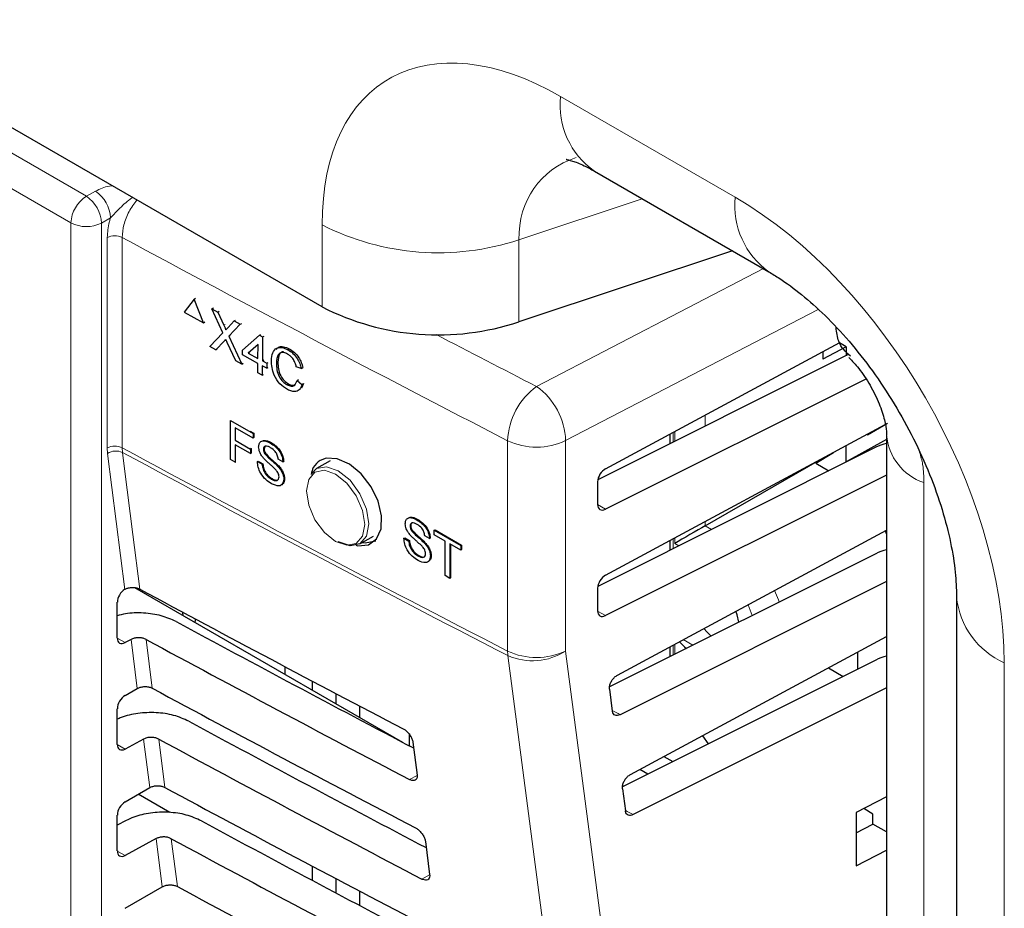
# Paper-space layout 'Blatt2' of a CAD drawing. Header units: millimetres. Extents: x 5 to 418, y 2 to 292.
# Tile 49 of 104: x 127 to 134, y 179 to 186. Entities that reach past the tile are written whole.
import ezdxf

# ---------------------------------------------------------------- set-up
doc = ezdxf.new("R2010")
doc.units = ezdxf.units.MM

psp = doc.layouts.new('Blatt2')

# ---------------------------------------------------------------- linework, layer by layer
at = {"color": 7, "linetype": 'Continuous', "lineweight": 25}
for p, q in [((128.9788, 183.6143), (117.7342, 190.1056)), ((131.0678, 184.6566), (132.4063, 183.8839)), ((132.1261, 184.0457), (130.4877, 183.4996)), ((127.9963, 183.6747), (127.9204, 183.5732)), ((127.9963, 183.6747), (128.0074, 183.6816)), ((128.069, 183.4921), (127.9963, 183.6747)), ((127.9204, 183.5732), (128.069, 183.4921)), ((128.1335, 183.5998), (128.1443, 183.6065)), ((128.2178, 183.4155), (128.1335, 183.5998)), ((128.1335, 183.5998), (128.1793, 183.5748)), ((128.1793, 183.5748), (128.19, 183.5815)), ((128.1793, 183.5748), (128.2255, 183.4737)), ((128.069, 183.4921), (128.0799, 183.4989)), ((128.2571, 183.4564), (128.3048, 183.5063)), ((128.3048, 183.5063), (128.3154, 183.5129)), ((128.3048, 183.5063), (128.3512, 183.4809)), ((128.1164, 183.3097), (128.2178, 183.4155)), ((128.3512, 183.4809), (128.2639, 183.3898)), ((128.3512, 183.4809), (128.3618, 183.4875)), ((128.2277, 183.352), (128.1628, 183.2844)), ((128.3159, 183.2008), (128.2515, 183.3418)), ((128.2639, 183.3898), (128.2745, 183.3964)), ((128.2639, 183.3898), (128.3618, 183.1758)), ((128.3683, 183.2835), (128.4982, 183.3969)), ((128.4982, 183.3969), (128.5088, 183.4035)), ((128.4982, 183.3969), (128.5224, 183.3836)), ((128.5224, 183.3836), (128.5204, 183.2005)), ((128.5224, 183.3836), (128.533, 183.3903)), ((131.1537, 182.3723), (132.9502, 183.3405)), ((132.9994, 183.3091), (132.9475, 183.3391)), ((128.1628, 183.2844), (128.1164, 183.3097)), ((128.1628, 183.2844), (128.1735, 183.2911)), ((128.3679, 183.2454), (128.3683, 183.2835)), ((128.487, 183.3266), (128.411, 183.2602)), ((128.411, 183.2602), (128.4215, 183.2668)), ((128.4858, 183.2194), (128.487, 183.3266)), ((128.7158, 183.2857), (128.7268, 183.2926)), ((132.9994, 183.3091), (132.8195, 183.2124)), ((132.8195, 183.2701), (132.8195, 183.2124)), ((132.9994, 183.3091), (132.9994, 183.2399)), ((128.3618, 183.1758), (128.3159, 183.2008)), ((128.4854, 183.1812), (128.3679, 183.2454)), ((128.411, 183.2602), (128.4858, 183.2194)), ((128.5204, 183.2005), (128.531, 183.2072)), ((128.5204, 183.2005), (128.5549, 183.1817)), ((128.5549, 183.1817), (128.5656, 183.1883)), ((128.628, 183.1826), (128.6387, 183.1893)), ((133.021, 183.2507), (131.0939, 182.286)), ((128.3618, 183.1758), (128.3723, 183.1824)), ((128.4846, 183.1088), (128.4854, 183.1812)), ((128.5199, 183.1624), (128.5191, 183.0899)), ((128.5545, 183.1435), (128.5199, 183.1624)), ((128.5549, 183.1817), (128.5545, 183.1435)), ((128.5545, 183.1435), (128.5652, 183.1502)), ((128.8187, 183.1425), (128.7806, 183.1543)), ((128.8187, 183.1425), (128.83, 183.1496)), ((128.5191, 183.0899), (128.4846, 183.1088)), ((128.5191, 183.0899), (128.5297, 183.0965)), ((128.7864, 183.0497), (128.7976, 183.0567)), ((128.7864, 183.0497), (128.8243, 183.0191)), ((133.15, 183.0609), (131.1537, 182.0615)), ((128.71, 183.0164), (128.7209, 183.0233)), ((128.8356, 183.0262), (128.8193, 182.9919)), ((128.8243, 183.0191), (128.8356, 183.0262)), ((128.2758, 182.4429), (128.2758, 182.7423)), ((128.2758, 182.7423), (128.4487, 182.6425)), ((128.2758, 182.7423), (128.2759, 182.7423)), ((128.4487, 182.6079), (128.3124, 182.6866)), ((128.3124, 182.6866), (128.3124, 182.5906)), ((128.4274, 182.6616), (128.4546, 182.6459)), ((131.1537, 181.5558), (133.2989, 182.712)), ((133.1641, 182.6334), (133.3168, 182.7216)), ((128.3124, 182.5906), (128.3139, 182.5915)), ((128.3124, 182.5906), (128.4288, 182.5235)), ((128.4487, 182.6425), (128.4546, 182.6459)), ((128.4487, 182.6425), (128.4487, 182.6079)), ((128.4487, 182.6079), (128.4546, 182.6113)), ((128.4546, 182.6459), (128.4546, 182.6113)), ((131.6477, 182.6386), (131.6477, 182.5632)), ((133.3095, 182.5969), (132.9994, 182.4266)), ((133.1588, 182.6365), (133.1641, 182.6334)), ((133.1641, 182.6334), (133.1641, 182.6393)), ((133.3095, 182.6281), (133.3095, 155.0281)), ((128.4288, 182.4889), (128.3124, 182.5561)), ((128.3124, 182.5561), (128.3124, 182.4217)), ((128.4274, 182.5311), (128.4346, 182.5269)), ((128.4288, 182.5235), (128.4346, 182.5269)), ((128.4288, 182.5235), (128.4288, 182.4889)), ((128.4346, 182.5269), (128.4346, 182.4923)), ((128.5285, 182.521), (128.5344, 182.5244)), ((128.5819, 182.5694), (128.5878, 182.5728)), ((133.2262, 182.537), (131.0939, 181.4694)), ((132.9994, 182.4234), (132.9994, 182.5505)), ((128.3124, 182.4217), (128.2758, 182.4429)), ((128.4288, 182.4889), (128.4346, 182.4923)), ((128.5378, 182.4892), (128.5437, 182.4926)), ((128.6781, 182.4256), (128.6415, 182.4467)), ((129.04, 182.4333), (128.936, 182.3733)), ((131.9181, 181.9341), (132.7976, 182.4418)), ((132.7678, 182.4151), (132.9019, 182.498)), ((128.3124, 182.4217), (128.3139, 182.4226)), ((128.4819, 182.4275), (128.4878, 182.4309)), ((128.4819, 182.4275), (128.5185, 182.4064)), ((128.4878, 182.4309), (128.5244, 182.4098)), ((128.5185, 182.4064), (128.5244, 182.4098)), ((128.6397, 182.3902), (128.6456, 182.3936)), ((128.6781, 182.4256), (128.6839, 182.429)), ((128.8937, 182.3312), (128.936, 182.3733)), ((132.7678, 182.4151), (132.8676, 182.3574)), ((128.5889, 182.2928), (128.5948, 182.2962)), ((128.6847, 182.2918), (128.6906, 182.2952)), ((133.3095, 182.3242), (131.1537, 181.245)), ((131.0928, 182.2726), (131.0928, 182.0979)), ((129.7066, 181.9801), (129.7124, 181.9835)), ((129.6531, 181.9317), (129.659, 181.9351)), ((129.2693, 181.7959), (129.3733, 181.8559)), ((129.6066, 181.8382), (129.6125, 181.8416)), ((129.6066, 181.8382), (129.6431, 181.8171)), ((129.6125, 181.8416), (129.649, 181.8205)), ((129.6624, 181.8999), (129.6683, 181.9033)), ((129.8027, 181.8363), (129.7661, 181.8574)), ((129.8027, 181.8363), (129.8086, 181.8397)), ((129.8393, 181.8996), (129.8451, 181.903)), ((129.8393, 181.8996), (130.042, 181.7826)), ((129.8393, 181.8651), (129.8393, 181.8996)), ((129.9224, 181.8171), (129.8393, 181.8651)), ((129.8451, 181.903), (130.0479, 181.786)), ((131.2441, 180.788), (133.3095, 181.9011)), ((133.2987, 181.8953), (133.3095, 181.8705)), ((129.6431, 181.8171), (129.649, 181.8205)), ((129.7644, 181.8008), (129.7703, 181.8042)), ((129.9224, 181.5522), (129.9224, 181.8171)), ((130.042, 181.748), (129.9589, 181.796)), ((129.9589, 181.796), (129.9589, 181.5311)), ((129.9648, 181.7926), (129.9648, 181.5345)), ((130.042, 181.7826), (130.0479, 181.786)), ((130.042, 181.7826), (130.042, 181.748)), ((130.0479, 181.786), (130.0479, 181.7514)), ((131.6477, 181.822), (131.6477, 181.7467)), ((129.7136, 181.7035), (129.7195, 181.7069)), ((129.8093, 181.7025), (129.8152, 181.7059)), ((130.042, 181.748), (130.0479, 181.7514)), ((133.2262, 181.7204), (131.184, 180.698)), ((129.9589, 181.5311), (129.9224, 181.5522)), ((129.9589, 181.5311), (129.9648, 181.5345)), ((127.5395, 181.4601), (129.5966, 180.2726)), ((131.0928, 181.4561), (131.0928, 181.2813)), ((133.3095, 181.5077), (131.266, 180.4846)), ((127.4644, 181.4467), (127.4666, 181.448)), ((133.8465, 181.3927), (133.8465, 140.6145)), ((127.4076, 181.0726), (127.4076, 181.3471)), ((132.1515, 181.277), (132.1562, 181.2714)), ((131.3439, 180.0252), (133.3095, 181.0846)), ((127.513, 181.0624), (127.4665, 181.0374)), ((131.6457, 181.0044), (131.6477, 180.9791)), ((131.6477, 181.0055), (131.6477, 180.9301)), ((133.0861, 180.9642), (133.0861, 180.8337)), ((128.6958, 180.7926), (128.6958, 180.8519)), ((133.2262, 180.9039), (131.2837, 179.9314)), ((132.8629, 180.8439), (132.976, 180.7786)), ((128.902, 180.7428), (128.902, 180.6736)), ((127.4665, 180.6315), (127.5606, 180.6858)), ((129.087, 180.5668), (129.087, 180.6452)), ((131.1834, 180.6794), (131.2053, 180.5121)), ((133.3095, 180.6912), (131.3663, 179.7183)), ((129.2669, 180.4629), (129.2669, 180.5507)), ((127.4076, 180.2561), (127.4076, 180.5306)), ((129.6476, 180.3333), (129.6468, 180.3113)), ((131.8967, 180.3231), (131.9415, 180.2607)), ((127.6096, 180.2978), (127.4665, 180.2209)), ((129.6468, 180.3113), (129.6468, 180.2462)), ((129.6751, 180.2744), (129.7073, 180.0201)), ((131.6017, 180.1641), (131.6699, 180.1247)), ((131.4773, 180.0283), (131.4156, 180.0639)), ((127.4665, 179.8149), (127.6567, 179.9247)), ((127.81, 179.7338), (127.568, 179.8735)), ((131.2833, 179.9166), (131.3056, 179.7458)), ((133.3095, 179.8537), (133.0769, 179.733)), ((127.4076, 179.4395), (127.4076, 179.7141)), ((133.0769, 179.733), (133.0769, 179.324)), ((133.2052, 179.722), (133.1357, 179.7636)), ((133.2052, 179.6453), (133.2052, 179.722)), ((127.4746, 179.6715), (127.4076, 179.6355)), ((133.0769, 179.5784), (133.2052, 179.6453)), ((133.3095, 179.585), (133.2052, 179.6453)), ((127.7062, 179.5332), (127.4665, 179.4043)), ((129.7716, 179.5116), (129.8037, 179.2574)), ((133.0769, 179.324), (133.3095, 179.4452)), ((128.902, 179.3225), (128.902, 179.2137)), ((129.087, 179.1152), (129.087, 179.2247)), ((127.4665, 178.9984), (127.7528, 179.1637)), ((129.2669, 179.0196), (129.2669, 179.1299))]:
    psp.add_line(p, q, dxfattribs=at)
at = {"color": 7, "linetype": 'Continuous', "lineweight": 18}
for p, q in [((119.7411, 188.7521), (127.1698, 184.4636)), ((127.052, 184.2595), (119.6233, 188.548)), ((130.8089, 185.2289), (132.1474, 184.4562)), ((127.1698, 184.4636), (127.2394, 184.5024)), ((131.4345, 184.445), (130.4877, 184.1294)), ((127.052, 172.8731), (127.052, 184.2595)), ((127.3552, 184.2971), (127.2856, 184.2583)), ((127.2856, 184.2583), (127.2856, 172.8719)), ((128.9788, 183.6143), (128.9788, 184.2441)), ((127.3302, 182.5321), (127.3302, 184.1471)), ((127.445, 184.1476), (127.445, 182.5326)), ((130.4877, 184.1294), (130.4877, 183.4996)), ((130.624, 183.0035), (132.3644, 183.9081)), ((132.7841, 183.5951), (130.847, 182.5883)), ((128.2255, 183.4737), (128.2361, 183.4804)), ((128.2277, 183.352), (128.2383, 183.3587)), ((131.9181, 182.7843), (131.9181, 182.6986)), ((130.4021, 180.9727), (130.4021, 182.5877)), ((130.847, 182.5883), (130.847, 180.9733)), ((131.6721, 182.6517), (131.6721, 182.5754)), ((131.6845, 182.5817), (131.6845, 182.6584)), ((127.3328, 182.4885), (127.3302, 182.5321)), ((127.445, 182.5326), (127.4471, 182.4977)), ((127.4644, 181.4467), (127.3328, 182.4885)), ((133.5945, 182.2658), (133.5945, 154.6659)), ((131.0928, 182.0967), (131.1537, 182.0615)), ((131.9181, 181.9678), (131.9181, 181.9341)), ((131.9181, 181.9341), (131.9663, 181.9062)), ((131.6721, 181.8352), (131.6721, 181.7589)), ((131.6845, 181.7992), (131.6845, 181.8419)), ((131.7161, 181.7809), (131.6845, 181.7992)), ((132.2781, 181.2457), (132.2465, 181.3282)), ((131.0928, 181.2801), (131.1537, 181.245)), ((127.4076, 181.0714), (127.4665, 181.0374)), ((127.5606, 180.6858), (127.513, 181.0624)), ((127.6285, 181.0621), (127.6758, 180.6877)), ((131.6721, 181.0186), (131.6721, 180.9424)), ((131.6845, 180.9486), (131.6845, 181.0253)), ((131.7498, 181.0605), (131.8233, 181.0181)), ((134.2126, 180.8824), (134.2126, 140.1042)), ((129.6468, 180.3113), (129.6582, 180.3181)), ((127.4076, 180.2549), (127.4665, 180.2209)), ((127.6567, 179.9247), (127.6096, 180.2978)), ((127.7251, 180.2975), (127.772, 179.9266)), ((129.7073, 180.0189), (129.6495, 179.9867)), ((127.7528, 179.1637), (127.7062, 179.5332)), ((127.8217, 179.5329), (127.8681, 179.1656)), ((127.4076, 179.4383), (127.4665, 179.4043)), ((129.8038, 179.2561), (129.7445, 179.223))]:
    psp.add_line(p, q, dxfattribs=at)
at = {"color": 7, "linetype": 'Continuous', "lineweight": 18, "flags": 128}
for points in [[(127.4471, 182.4977), (127.4631, 182.3717), (127.5267, 181.8676), (127.5797, 181.4487)], [(129.0819, 181.8147), (129.1673, 181.785), (129.2398, 181.7991), (129.2882, 181.8548), (129.3052, 181.9437), (129.2882, 182.0522), (129.2398, 182.1638), (129.1673, 182.2615), (129.0819, 182.3304), (128.9964, 182.3601), (128.924, 182.3461), (128.8756, 182.2904), (128.8586, 182.2015), (128.8756, 182.093), (128.924, 181.9814), (128.9964, 181.8837), (129.0819, 181.8147)], [(128.936, 182.3733), (128.936, 182.3732), (129.0124, 182.3881), (129.1026, 182.3568), (129.1928, 182.284), (129.2693, 182.1808), (129.3204, 182.063), (129.3383, 181.9485), (129.3204, 181.8547), (129.2693, 181.7959), (129.2693, 181.7959)], [(132.4494, 181.4376), (132.4804, 181.3662), (132.4865, 181.3501)], [(131.5842, 171.9209), (131.5181, 172.426), (131.2536, 174.4466), (130.4041, 180.9379)], [(130.847, 180.9733), (131.4372, 176.4633), (132.0269, 171.9564)]]:
    psp.add_lwpolyline(points, dxfattribs=at)
at = {"color": 7, "linetype": 'Continuous', "lineweight": 25, "flags": 128}
for points in [[(129.2367, 181.7868), (129.2533, 181.7813), (129.3345, 181.7889), (129.3961, 181.8337), (129.431, 181.9105), (129.4354, 182.0105), (129.4088, 182.1225), (129.3542, 182.234), (129.2778, 182.3324), (129.1882, 182.4067), (129.0954, 182.4485), (129.0099, 182.453), (128.9646, 182.4363), (128.9646, 182.4363)], [(129.2693, 181.7959), (129.1928, 181.781), (129.1026, 181.8124)], [(129.2874, 181.8063), (129.3081, 181.8031), (129.3918, 181.8185)], [(127.9126, 181.2447), (127.9095, 181.2661), (127.9097, 181.271)], [(132.1748, 181.194), (132.163, 181.2506), (132.1537, 181.2782)], [(128.0047, 181.2201), (128.0053, 181.2108), (128.0022, 181.193)], [(131.9076, 181.1456), (131.9321, 181.1172), (131.9632, 181.0881)]]:
    psp.add_lwpolyline(points, dxfattribs=at)
at = {"color": 7, "linetype": 'Continuous', "lineweight": 18}
for centre, radius, start, end in [((131.4214, 185.1613), 0.6162, 173.70115, 234.98667), ((127.0953, 184.2859), 0.2601, 2.47917, 56.36113), ((127.3079, 184.2479), 0.2561, 122.60548, 177.39452), ((127.0258, 184.2471), 0.2601, 2.47917, 56.36113), ((132.7733, 184.3946), 0.6289, 174.38057, 234.29103), ((127.17, 184.4876), 0.2568, 242.65648, 296.76622), ((129.8702, 185.9889), 1.9594, 242.93848, 288.36912), ((127.3881, 184.0317), 0.129, 63.83681, 116.67785), ((207.236, 331.8259), 167.8555, 241.61753, 242.758763), ((208.2406, 333.743), 169.5487, 242.462363, 242.755825), ((130.9414, 182.567), 0.5397, 126.02613, 177.80151), ((130.3102, 182.5674), 0.5373, 2.23124, 54.25968), ((130.6239, 183.0586), 0.5206, 244.78001, 295.37506), ((133.7319, 182.6667), 0.4237, 184.62581, 251.0876), ((127.3881, 182.4168), 0.129, 63.83681, 116.67785), ((127.3981, 182.3921), 0.1164, 65.09333, 124.13725), ((207.236, 330.2109), 167.8555, 241.61753, 242.758763), ((207.2366, 330.1736), 167.8527, 241.617584, 242.758763), ((134.4644, 181.4499), 0.6209, 185.63842, 246.0772), ((130.6239, 181.4437), 0.5206, 244.78001, 295.37506), ((130.7013, 180.9721), 0.2992, 179.87846, 186.56318), ((130.5925, 181.3684), 0.47, 246.35853, 302.7876)]:
    psp.add_arc(centre, radius, start, end, dxfattribs=at)
at = {"color": 7, "linetype": 'Continuous', "lineweight": 25}
psp.add_arc((129.8702, 185.3592), 1.9594, 242.93848, 288.36912, dxfattribs=at)
at = {"color": 7, "linetype": 'Continuous', "lineweight": 18}
for centre, major_axis, ratio, start_param, end_param in [((130.8089, 183.1876), (-1.338, 2.1652), 0.576692, 5.463246, 7.034042), ((131.6928, 183.6978), (1.0646, -0.8595), 0.656989, 2.745575, 3.629285), ((132.1474, 182.0746), (-1.4622, 2.526), 0.577381, 3.925701, 5.496497), ((241.0678, 249.5569), (165.4166, -2.4573), 0.567125, 3.994476, 3.994971), ((241.068, 248.7404), (165.2828, -2.4553), 0.567125, 3.994567, 3.995062)]:
    psp.add_ellipse(centre, major_axis=major_axis, ratio=ratio, start_param=start_param, end_param=end_param, dxfattribs=at)
at = {"color": 7, "linetype": 'Continuous', "lineweight": 25}
for centre, major_axis, ratio, start_param, end_param in [((133.4493, 182.3942), (0.3333, -0.005), 0.567125, 2.011909, 2.312261), ((131.1548, 182.3049), (0.0451, 0.0701), 0.606761, 0.83184, 2.385183), ((131.1548, 182.1301), (0.0451, 0.0701), 0.606761, 2.385183, 3.938526), ((131.8023, 181.8672), (0.1667, 0.0962), 0.00007, 0.802811, 2.356154), ((133.4493, 181.5777), (0.3333, -0.005), 0.567125, 2.011909, 2.312261), ((131.1548, 181.4883), (0.0451, 0.0701), 0.606761, 0.83184, 2.385183), ((127.4676, 181.3806), (0.0428, 0.0715), 0.587369, 0.847258, 2.36515), ((241.6176, 254.1523), (166.8622, 2.5676), 0.587275, 3.950946, 3.967413), ((131.1548, 181.3136), (0.0451, 0.0701), 0.606761, 2.385183, 3.938526), ((241.0684, 248.6794), (165.682, -2.4613), 0.567125, 3.968584, 3.983526), ((127.4676, 181.106), (0.0428, 0.0715), 0.587369, 2.36515, 3.918493), ((241.0678, 248.679), (166.0182, -2.4663), 0.567125, 3.968582, 3.985126), ((131.8023, 181.1662), (-0.1179, 0.2041), 0.577335, 1.847252, 2.18329), ((133.4493, 180.7611), (0.3333, -0.005), 0.567125, 2.011909, 2.312261), ((127.4676, 180.564), (0.0428, 0.0715), 0.587369, 0.811807, 2.36515), ((241.6173, 253.3356), (166.7284, 2.5656), 0.587275, 3.950986, 3.967453), ((241.0686, 247.8629), (165.5482, -2.4593), 0.567125, 3.968625, 3.983579), ((127.4676, 180.2895), (0.0428, 0.0715), 0.587369, 2.36515, 3.918493), ((241.068, 247.8626), (165.8844, -2.4643), 0.567125, 3.968623, 3.985166), ((241.6171, 252.519), (166.5946, 2.5635), 0.587275, 3.951027, 3.967493), ((127.4676, 179.7475), (0.0428, 0.0715), 0.587369, 0.811807, 2.36515), ((241.0688, 247.0465), (165.4144, -2.4573), 0.567125, 3.968666, 3.983632), ((241.0682, 247.0462), (165.7506, -2.4623), 0.567125, 3.968664, 3.985207), ((127.4676, 179.4729), (0.0428, 0.0715), 0.587369, 2.36515, 3.918493), ((241.6169, 251.7023), (166.4608, 2.5615), 0.587275, 3.951067, 3.967532)]:
    psp.add_ellipse(centre, major_axis=major_axis, ratio=ratio, start_param=start_param, end_param=end_param, dxfattribs=at)
for points, knots in [([(130.8535, 184.7461), (130.8523, 184.7462), (130.8483, 184.7465), (130.8935, 184.7382), (130.9725, 184.7085), (131.0404, 184.6716), (131.0678, 184.6566)], [0, 0, 0, 0, 0.148603, 0.472866, 0.786514, 1, 1, 1, 1]), ([(132.4063, 183.8839), (132.4336, 183.8675), (132.512, 183.8204), (132.6576, 183.7131), (132.839, 183.5512), (133.0238, 183.3535), (133.2038, 183.1251), (133.3714, 182.8725), (133.5199, 182.6041), (133.6437, 182.3295), (133.7392, 182.0591), (133.8043, 181.8046), (133.8408, 181.5756), (133.8447, 181.4524), (133.8465, 181.3927)], [0, 0, 0, 0, 0.044211, 0.127254, 0.212002, 0.298736, 0.387079, 0.476516, 0.566479, 0.656332, 0.745382, 0.833118, 0.919136, 1, 1, 1, 1]), ([(128.2255, 183.4737), (128.2285, 183.467), (128.2326, 183.4577), (128.2377, 183.4455), (128.2387, 183.4403), (128.2392, 183.4377)], [0, 0, 0, 0, 0.561277, 0.781763, 1, 1, 1, 1]), ([(128.2392, 183.4377), (128.2425, 183.4412), (128.2485, 183.4475), (128.2545, 183.4537), (128.2571, 183.4564)], [0, 0, 0, 0, 0.56, 1, 1, 1, 1]), ([(133.0319, 183.2369), (132.996, 183.2689), (132.9381, 183.3206), (132.926, 183.4197), (132.9214, 183.4574)], [0, 0, 0, 0, 0.619284, 1, 1, 1, 1]), ([(128.2406, 183.3655), (128.2382, 183.363), (128.2338, 183.3586), (128.2296, 183.354), (128.2277, 183.352)], [0, 0, 0, 0, 0.5600016, 1, 1, 1, 1]), ([(128.2515, 183.3418), (128.2494, 183.3462), (128.2458, 183.3541), (128.2422, 183.362), (128.2406, 183.3655)], [0, 0, 0, 0, 0.56, 1, 1, 1, 1]), ([(128.5899, 183.2032), (128.5916, 183.2238), (128.595, 183.2651), (128.6256, 183.3013), (128.67, 183.306), (128.7005, 183.2925), (128.7158, 183.2857)], [0, 0, 0, 0, 0.2804925, 0.5595697, 0.7796153, 1, 1, 1, 1]), ([(128.6267, 183.2865), (128.6314, 183.2935), (128.6436, 183.3115), (128.6819, 183.3125), (128.712, 183.2994), (128.7271, 183.2928)], [0, 0, 0, 0, 0.242565, 0.620991, 1, 1, 1, 1]), ([(128.7136, 183.2524), (128.7041, 183.2569), (128.685, 183.2658), (128.6594, 183.2638), (128.6328, 183.2415), (128.63, 183.2069), (128.628, 183.1826)], [0, 0, 0, 0, 0.187223, 0.373906, 0.560736, 1, 1, 1, 1]), ([(128.6836, 183.2694), (128.6796, 183.2695), (128.6669, 183.2695), (128.6445, 183.2474), (128.6414, 183.2134), (128.6393, 183.1897)], [0, 0, 0, 0, 0.123075, 0.384755, 1, 1, 1, 1]), ([(128.7158, 183.2857), (128.729, 183.2775), (128.7554, 183.2609), (128.7875, 183.2217), (128.8088, 183.1806), (128.8154, 183.1552), (128.8187, 183.1425)], [0, 0, 0, 0, 0.280081, 0.559449, 0.779549, 1, 1, 1, 1]), ([(128.7271, 183.2928), (128.7403, 183.2845), (128.7667, 183.268), (128.7988, 183.2288), (128.8201, 183.1876), (128.8267, 183.1623), (128.83, 183.1496)], [0, 0, 0, 0, 0.2800806, 0.5594487, 0.7795488, 1, 1, 1, 1]), ([(128.7132, 182.9801), (128.693, 182.9928), (128.6528, 183.018), (128.6107, 183.0865), (128.5927, 183.1497), (128.5909, 183.1853), (128.5899, 183.2032)], [0, 0, 0, 0, 0.279955, 0.558088, 0.778912, 1, 1, 1, 1]), ([(128.6393, 183.1897), (128.6398, 183.1733), (128.641, 183.1406), (128.6562, 183.0892), (128.6872, 183.0465), (128.7099, 183.0312), (128.7213, 183.0235)], [0, 0, 0, 0, 0.281245, 0.560716, 0.780138, 1, 1, 1, 1]), ([(128.7806, 183.1543), (128.7778, 183.1652), (128.772, 183.1869), (128.7555, 183.2172), (128.7345, 183.2396), (128.7206, 183.2481), (128.7136, 183.2524)], [0, 0, 0, 0, 0.280553, 0.559739, 0.779654, 1, 1, 1, 1]), ([(133.0208, 183.2273), (133.0461, 183.1999), (133.1047, 183.1365), (133.187, 183.0112), (133.256, 182.8712), (133.2955, 182.7479), (133.3093, 182.6618), (133.3086, 182.6412), (133.3083, 182.6336)], [0, 0, 0, 0, 0.145423, 0.336318, 0.535999, 0.728319, 0.900634, 1, 1, 1, 1]), ([(128.628, 183.1826), (128.6285, 183.1662), (128.6297, 183.1335), (128.6449, 183.0822), (128.6759, 183.0394), (128.6986, 183.0241), (128.71, 183.0164)], [0, 0, 0, 0, 0.281245, 0.560716, 0.780138, 1, 1, 1, 1]), ([(128.71, 183.0164), (128.7204, 183.0119), (128.7411, 183.0028), (128.7729, 183.0108), (128.7813, 183.0349), (128.7864, 183.0497)], [0, 0, 0, 0, 0.280711, 0.560905, 1, 1, 1, 1]), ([(128.8243, 183.0191), (128.8197, 183.0063), (128.8105, 182.9808), (128.7816, 182.9631), (128.7473, 182.964), (128.7246, 182.9748), (128.7132, 182.9801)], [0, 0, 0, 0, 0.280256, 0.559546, 0.779589, 1, 1, 1, 1]), ([(128.7213, 183.0235), (128.7319, 183.0187), (128.7523, 183.0093), (128.7679, 183.0159), (128.7754, 183.019)], [0, 0, 0, 0, 0.516333, 1, 1, 1, 1]), ([(128.4919, 182.5394), (128.4928, 182.5481), (128.4945, 182.5655), (128.5074, 182.5823), (128.5355, 182.591), (128.5628, 182.5783), (128.5819, 182.5694)], [0, 0, 0, 0, 0.187029, 0.374124, 0.56114, 1, 1, 1, 1]), ([(128.5245, 182.5872), (128.5273, 182.5883), (128.5446, 182.595), (128.5682, 182.5829), (128.5878, 182.5728)], [0, 0, 0, 0, 0.165697, 1, 1, 1, 1]), ([(128.5302, 182.4526), (128.5244, 182.4597), (128.5127, 182.4741), (128.496, 182.5047), (128.4935, 182.5263), (128.4919, 182.5394)], [0, 0, 0, 0, 0.281445, 0.562273, 1, 1, 1, 1]), ([(128.5834, 182.534), (128.5763, 182.5378), (128.5622, 182.5453), (128.5435, 182.5478), (128.5308, 182.5389), (128.5292, 182.527), (128.5285, 182.521)], [0, 0, 0, 0, 0.28129, 0.56082, 0.78068, 1, 1, 1, 1]), ([(128.5285, 182.521), (128.5289, 182.5152), (128.5297, 182.5048), (128.5353, 182.494), (128.5378, 182.4892)], [0, 0, 0, 0, 0.5596169, 1, 1, 1, 1]), ([(128.5457, 182.5465), (128.5429, 182.5449), (128.536, 182.5412), (128.535, 182.5306), (128.5344, 182.5244)], [0, 0, 0, 0, 0.412102, 1, 1, 1, 1]), ([(128.5344, 182.5244), (128.5348, 182.5186), (128.5356, 182.5082), (128.5412, 182.4974), (128.5437, 182.4926)], [0, 0, 0, 0, 0.559617, 1, 1, 1, 1]), ([(128.5819, 182.5694), (128.5948, 182.5611), (128.6204, 182.5444), (128.6536, 182.5064), (128.6739, 182.4629), (128.6767, 182.4381), (128.6781, 182.4256)], [0, 0, 0, 0, 0.280797, 0.560151, 0.779877, 1, 1, 1, 1]), ([(128.6415, 182.4467), (128.6401, 182.4565), (128.6373, 182.4759), (128.6164, 182.5125), (128.5959, 182.5258), (128.5834, 182.534)], [0, 0, 0, 0, 0.2810967, 0.5602874, 1, 1, 1, 1]), ([(128.5878, 182.5728), (128.6007, 182.5645), (128.6263, 182.5478), (128.6595, 182.5098), (128.6798, 182.4663), (128.6826, 182.4415), (128.6839, 182.429)], [0, 0, 0, 0, 0.280797, 0.560151, 0.779877, 1, 1, 1, 1]), ([(128.6205, 182.3673), (128.6103, 182.377), (128.5934, 182.393), (128.5695, 182.4137), (128.5494, 182.432), (128.5366, 182.4457), (128.5302, 182.4526)], [0, 0, 0, 0, 0.3399393, 0.5600249, 0.7800825, 1, 1, 1, 1]), ([(128.5378, 182.4892), (128.5487, 182.4766), (128.5668, 182.4557), (128.5943, 182.4329), (128.6174, 182.4126), (128.6323, 182.3977), (128.6397, 182.3902)], [0, 0, 0, 0, 0.338408, 0.558974, 0.779535, 1, 1, 1, 1]), ([(128.5437, 182.4926), (128.5546, 182.48), (128.5727, 182.4591), (128.6002, 182.4363), (128.6233, 182.416), (128.6382, 182.4011), (128.6456, 182.3936)], [0, 0, 0, 0, 0.338408, 0.558974, 0.779535, 1, 1, 1, 1]), ([(128.9646, 182.4363), (128.9439, 182.421), (128.9104, 182.3962), (128.8995, 182.3475), (128.8954, 182.329)], [0, 0, 0, 0, 0.620461, 1, 1, 1, 1]), ([(128.5905, 182.2573), (128.5754, 182.267), (128.5453, 182.2861), (128.5074, 182.3331), (128.486, 182.3843), (128.4833, 182.4131), (128.4819, 182.4275)], [0, 0, 0, 0, 0.280814, 0.559563, 0.77962, 1, 1, 1, 1]), ([(128.5185, 182.4064), (128.52, 182.3941), (128.5229, 182.3697), (128.5421, 182.3337), (128.5657, 182.3081), (128.5812, 182.2979), (128.5889, 182.2928)], [0, 0, 0, 0, 0.280632, 0.558674, 0.779197, 1, 1, 1, 1]), ([(128.5244, 182.4098), (128.5259, 182.3975), (128.5288, 182.3731), (128.548, 182.3371), (128.5715, 182.3115), (128.5871, 182.3013), (128.5948, 182.2962)], [0, 0, 0, 0, 0.280632, 0.558674, 0.779197, 1, 1, 1, 1]), ([(128.6481, 182.3109), (128.6477, 182.3163), (128.6469, 182.3271), (128.6374, 182.3483), (128.6269, 182.3601), (128.6205, 182.3673)], [0, 0, 0, 0, 0.280089, 0.55997, 1, 1, 1, 1]), ([(128.6397, 182.3902), (128.6466, 182.3822), (128.6603, 182.3663), (128.6752, 182.3393), (128.6835, 182.3134), (128.6843, 182.299), (128.6847, 182.2918)], [0, 0, 0, 0, 0.280371, 0.559909, 0.779859, 1, 1, 1, 1]), ([(128.6456, 182.3936), (128.6525, 182.3856), (128.6662, 182.3697), (128.6811, 182.3427), (128.6894, 182.3168), (128.6902, 182.3024), (128.6906, 182.2952)], [0, 0, 0, 0, 0.280371, 0.559909, 0.779859, 1, 1, 1, 1]), ([(128.5889, 182.2928), (128.5967, 182.2889), (128.6122, 182.2811), (128.6323, 182.2805), (128.6455, 182.2913), (128.6473, 182.3044), (128.6481, 182.3109)], [0, 0, 0, 0, 0.280917, 0.560813, 0.780502, 1, 1, 1, 1]), ([(128.6847, 182.2918), (128.6826, 182.2784), (128.6785, 182.2517), (128.6433, 182.2339), (128.6106, 182.2485), (128.5905, 182.2573)], [0, 0, 0, 0, 0.279942, 0.56008, 1, 1, 1, 1]), ([(128.5948, 182.2962), (128.6025, 182.2925), (128.6177, 182.2851), (128.635, 182.2825), (128.6404, 182.2879), (128.6413, 182.2888)], [0, 0, 0, 0, 0.457266, 0.91287, 1, 1, 1, 1]), ([(128.6906, 182.2952), (128.6888, 182.2812), (128.6858, 182.257), (128.6684, 182.251), (128.6611, 182.2484)], [0, 0, 0, 0, 0.579581, 1, 1, 1, 1]), ([(129.6165, 181.95), (129.6174, 181.9587), (129.6192, 181.9762), (129.6321, 181.9929), (129.6602, 182.0017), (129.6874, 181.989), (129.7066, 181.9801)], [0, 0, 0, 0, 0.187029, 0.374124, 0.56114, 1, 1, 1, 1]), ([(129.6491, 181.9978), (129.652, 181.9989), (129.6692, 182.0057), (129.6928, 181.9936), (129.7124, 181.9835)], [0, 0, 0, 0, 0.165697, 1, 1, 1, 1]), ([(129.7066, 181.9801), (129.7194, 181.9717), (129.745, 181.955), (129.7782, 181.9171), (129.7985, 181.8735), (129.8013, 181.8487), (129.8027, 181.8363)], [0, 0, 0, 0, 0.280797, 0.560151, 0.779877, 1, 1, 1, 1]), ([(129.7124, 181.9835), (129.7253, 181.9751), (129.7509, 181.9584), (129.7841, 181.9205), (129.8044, 181.8769), (129.8072, 181.8521), (129.8086, 181.8397)], [0, 0, 0, 0, 0.280797, 0.560151, 0.779877, 1, 1, 1, 1]), ([(129.6548, 181.8632), (129.649, 181.8704), (129.6374, 181.8847), (129.6207, 181.9154), (129.6181, 181.9369), (129.6165, 181.95)], [0, 0, 0, 0, 0.281445, 0.562273, 1, 1, 1, 1]), ([(129.708, 181.9447), (129.701, 181.9484), (129.6869, 181.956), (129.6682, 181.9584), (129.6554, 181.9496), (129.6539, 181.9376), (129.6531, 181.9317)], [0, 0, 0, 0, 0.28129, 0.56082, 0.78068, 1, 1, 1, 1]), ([(129.6531, 181.9317), (129.6536, 181.9258), (129.6544, 181.9154), (129.6599, 181.9046), (129.6624, 181.8999)], [0, 0, 0, 0, 0.559617, 1, 1, 1, 1]), ([(129.6704, 181.9571), (129.6675, 181.9556), (129.6606, 181.9518), (129.6596, 181.9413), (129.659, 181.9351)], [0, 0, 0, 0, 0.412102, 1, 1, 1, 1]), ([(129.659, 181.9351), (129.6595, 181.9292), (129.6602, 181.9188), (129.6658, 181.908), (129.6683, 181.9033)], [0, 0, 0, 0, 0.5596169, 1, 1, 1, 1]), ([(129.7661, 181.8574), (129.7647, 181.8671), (129.762, 181.8866), (129.741, 181.9231), (129.7205, 181.9365), (129.708, 181.9447)], [0, 0, 0, 0, 0.281097, 0.560287, 1, 1, 1, 1]), ([(129.7152, 181.668), (129.7001, 181.6776), (129.6699, 181.6968), (129.632, 181.7437), (129.6106, 181.7949), (129.6079, 181.8237), (129.6066, 181.8382)], [0, 0, 0, 0, 0.280814, 0.559563, 0.77962, 1, 1, 1, 1]), ([(129.7451, 181.7779), (129.7349, 181.7876), (129.718, 181.8036), (129.6941, 181.8244), (129.674, 181.8426), (129.6612, 181.8564), (129.6548, 181.8632)], [0, 0, 0, 0, 0.339939, 0.560025, 0.780082, 1, 1, 1, 1]), ([(129.6624, 181.8999), (129.6734, 181.8872), (129.6915, 181.8663), (129.719, 181.8436), (129.742, 181.8233), (129.7569, 181.8083), (129.7644, 181.8008)], [0, 0, 0, 0, 0.338408, 0.558974, 0.779535, 1, 1, 1, 1]), ([(129.6683, 181.9033), (129.6793, 181.8906), (129.6973, 181.8697), (129.7249, 181.847), (129.7479, 181.8267), (129.7628, 181.8117), (129.7703, 181.8042)], [0, 0, 0, 0, 0.3384083, 0.5589741, 0.7795351, 1, 1, 1, 1]), ([(129.6431, 181.8171), (129.6446, 181.8048), (129.6475, 181.7804), (129.6668, 181.7444), (129.6903, 181.7188), (129.7058, 181.7086), (129.7136, 181.7035)], [0, 0, 0, 0, 0.280632, 0.558674, 0.779197, 1, 1, 1, 1]), ([(129.649, 181.8205), (129.6505, 181.8082), (129.6534, 181.7838), (129.6727, 181.7478), (129.6962, 181.7222), (129.7117, 181.712), (129.7195, 181.7069)], [0, 0, 0, 0, 0.280632, 0.5586744, 0.7791973, 1, 1, 1, 1]), ([(129.7728, 181.7215), (129.7724, 181.7269), (129.7715, 181.7377), (129.762, 181.759), (129.7515, 181.7707), (129.7451, 181.7779)], [0, 0, 0, 0, 0.280089, 0.55997, 1, 1, 1, 1]), ([(129.7644, 181.8008), (129.7712, 181.7928), (129.7849, 181.7769), (129.7998, 181.7499), (129.8081, 181.7241), (129.8089, 181.7097), (129.8093, 181.7025)], [0, 0, 0, 0, 0.280371, 0.559909, 0.779859, 1, 1, 1, 1]), ([(129.7703, 181.8042), (129.7771, 181.7962), (129.7908, 181.7803), (129.8057, 181.7533), (129.814, 181.7275), (129.8148, 181.7131), (129.8152, 181.7059)], [0, 0, 0, 0, 0.280371, 0.559909, 0.779859, 1, 1, 1, 1]), ([(129.7136, 181.7035), (129.7213, 181.6996), (129.7369, 181.6917), (129.7569, 181.6911), (129.7701, 181.702), (129.7719, 181.715), (129.7728, 181.7215)], [0, 0, 0, 0, 0.280917, 0.560813, 0.780502, 1, 1, 1, 1]), ([(129.8093, 181.7025), (129.8073, 181.6891), (129.8031, 181.6623), (129.768, 181.6445), (129.7352, 181.6591), (129.7152, 181.668)], [0, 0, 0, 0, 0.279942, 0.56008, 1, 1, 1, 1]), ([(129.7195, 181.7069), (129.7271, 181.7031), (129.7424, 181.6957), (129.7596, 181.6931), (129.7651, 181.6985), (129.766, 181.6994)], [0, 0, 0, 0, 0.457266, 0.91287, 1, 1, 1, 1]), ([(129.8152, 181.7059), (129.8142, 181.691), (129.8129, 181.673), (129.8015, 181.6677), (129.7995, 181.6668)], [0, 0, 0, 0, 0.826919, 1, 1, 1, 1]), ([(127.4666, 181.448), (127.4734, 181.4511), (127.4878, 181.4576), (127.515, 181.4619), (127.5435, 181.4609), (127.5655, 181.4556), (127.5762, 181.4504), (127.5797, 181.4487)], [0, 0, 0, 0, 0.205259, 0.434181, 0.662401, 0.889163, 1, 1, 1, 1]), ([(127.8591, 181.1992), (127.822, 181.2158), (127.7477, 181.2489), (127.6091, 181.2677), (127.49, 181.2665), (127.4279, 181.2492), (127.4076, 181.2436)], [0, 0, 0, 0, 0.286209, 0.572359, 0.860126, 1, 1, 1, 1]), ([(127.6285, 181.0621), (127.6211, 181.0654), (127.6063, 181.072), (127.5784, 181.0759), (127.5502, 181.0748), (127.5278, 181.0695), (127.5168, 181.0642), (127.513, 181.0624)], [0, 0, 0, 0, 0.218777, 0.43751, 0.657479, 0.879863, 1, 1, 1, 1]), ([(131.1834, 180.6794), (131.1832, 180.6869), (131.1827, 180.7019), (131.1908, 180.7278), (131.2044, 180.7524), (131.2229, 180.7742), (131.237, 180.7834), (131.2441, 180.788)], [0, 0, 0, 0, 0.198387, 0.396762, 0.595507, 0.795319, 1, 1, 1, 1]), ([(127.5606, 180.6858), (127.568, 180.6893), (127.5829, 180.6964), (127.6112, 180.7008), (127.6397, 180.6999), (127.6617, 180.6945), (127.6723, 180.6894), (127.6758, 180.6877)], [0, 0, 0, 0, 0.223618, 0.44726, 0.670215, 0.891746, 1, 1, 1, 1]), ([(127.9557, 180.4346), (127.9186, 180.4511), (127.8445, 180.4841), (127.7049, 180.504), (127.5644, 180.4981), (127.4631, 180.4753), (127.4174, 180.4539), (127.4076, 180.4494)], [0, 0, 0, 0, 0.2327271, 0.4654071, 0.6994018, 0.9359667, 1, 1, 1, 1]), ([(131.266, 180.4846), (131.259, 180.4819), (131.2449, 180.4764), (131.2264, 180.4789), (131.2125, 180.4894), (131.2068, 180.5024), (131.2055, 180.5108), (131.2053, 180.5121)], [0, 0, 0, 0, 0.23926, 0.478544, 0.717125, 0.954273, 1, 1, 1, 1]), ([(129.6011, 180.3758), (129.6039, 180.3742), (129.6141, 180.3686), (129.6317, 180.3542), (129.6514, 180.3314), (129.6665, 180.3058), (129.6733, 180.2864), (129.6748, 180.2765), (129.6751, 180.2744)], [0, 0, 0, 0, 0.081253, 0.29343, 0.506901, 0.72249, 0.939689, 1, 1, 1, 1]), ([(127.7251, 180.2975), (127.7177, 180.3008), (127.7029, 180.3074), (127.675, 180.3113), (127.6468, 180.3102), (127.6244, 180.3049), (127.6134, 180.2996), (127.6096, 180.2978)], [0, 0, 0, 0, 0.218783, 0.437522, 0.657497, 0.879887, 1, 1, 1, 1]), ([(129.7073, 180.0201), (129.7075, 180.0171), (129.7085, 180.0067), (129.7051, 179.9917), (129.6939, 179.9801), (129.6767, 179.977), (129.6607, 179.9811), (129.6515, 179.9857), (129.6495, 179.9867)], [0, 0, 0, 0, 0.085705, 0.302608, 0.518156, 0.731573, 0.943439, 1, 1, 1, 1]), ([(131.2833, 179.9166), (131.283, 179.9241), (131.2825, 179.9392), (131.2906, 179.965), (131.3042, 179.9896), (131.3227, 180.0115), (131.3368, 180.0206), (131.3439, 180.0252)], [0, 0, 0, 0, 0.198384, 0.396757, 0.5955, 0.795311, 1, 1, 1, 1]), ([(127.6567, 179.9247), (127.6642, 179.9283), (127.6791, 179.9354), (127.7073, 179.9398), (127.7358, 179.9388), (127.7578, 179.9335), (127.7685, 179.9283), (127.772, 179.9266)], [0, 0, 0, 0, 0.223624, 0.447272, 0.670233, 0.891769, 1, 1, 1, 1]), ([(128.0523, 179.67), (128.0152, 179.6865), (127.941, 179.7195), (127.8016, 179.7394), (127.6606, 179.7337), (127.5487, 179.7072), (127.4939, 179.6808), (127.4746, 179.6715)], [0, 0, 0, 0, 0.2187893, 0.4375343, 0.6575154, 0.8799127, 1, 1, 1, 1]), ([(131.3663, 179.7183), (131.3593, 179.7156), (131.3452, 179.71), (131.3267, 179.7126), (131.3128, 179.7231), (131.3071, 179.7361), (131.3058, 179.7444), (131.3056, 179.7458)], [0, 0, 0, 0, 0.239263, 0.47855, 0.717133, 0.95428, 1, 1, 1, 1]), ([(129.6956, 179.6157), (129.6986, 179.614), (129.7092, 179.6081), (129.7274, 179.5932), (129.7476, 179.5697), (129.763, 179.5434), (129.7698, 179.5237), (129.7713, 179.5137), (129.7716, 179.5116)], [0, 0, 0, 0, 0.0847194, 0.2969209, 0.5104279, 0.7260526, 0.9432708, 1, 1, 1, 1]), ([(127.8217, 179.5329), (127.8143, 179.5362), (127.7994, 179.5428), (127.7716, 179.5467), (127.7434, 179.5456), (127.721, 179.5403), (127.71, 179.535), (127.7062, 179.5332)], [0, 0, 0, 0, 0.218789, 0.4375337, 0.6575145, 0.8799115, 1, 1, 1, 1]), ([(129.8037, 179.2574), (129.804, 179.2542), (129.805, 179.2433), (129.8014, 179.228), (129.7897, 179.2162), (129.772, 179.2131), (129.7557, 179.2174), (129.7463, 179.2221), (129.7445, 179.223)], [0, 0, 0, 0, 0.089099, 0.305978, 0.521493, 0.734878, 0.946728, 1, 1, 1, 1]), ([(127.7528, 179.1637), (127.7603, 179.1672), (127.7752, 179.1743), (127.8035, 179.1788), (127.832, 179.1778), (127.854, 179.1725), (127.8646, 179.1673), (127.8681, 179.1656)], [0, 0, 0, 0, 0.22363, 0.447283, 0.670251, 0.891793, 1, 1, 1, 1])]:
    psp.add_open_spline(points, degree=3, knots=knots, dxfattribs=at)
at = {"color": 7, "linetype": 'Continuous', "lineweight": 18}
for points, knots in [([(127.2394, 184.5024), (127.2729, 184.5191), (127.3119, 184.5385), (127.3608, 184.5436), (127.3678, 184.5443)], [0, 0, 0, 0, 0.858734, 1, 1, 1, 1]), ([(127.5245, 184.4538), (127.5146, 184.447), (127.4724, 184.418), (127.4163, 184.3626), (127.3722, 184.3153), (127.3552, 184.2971)], [0, 0, 0, 0, 0.158412, 0.67539, 1, 1, 1, 1]), ([(127.5561, 184.4356), (127.5355, 184.4066), (127.4934, 184.347), (127.4532, 184.2435), (127.4477, 184.1795), (127.445, 184.1476)], [0, 0, 0, 0, 0.322539, 0.661291, 1, 1, 1, 1]), ([(127.3302, 184.1471), (127.3331, 184.187), (127.3366, 184.2359), (127.3523, 184.2877), (127.3552, 184.2971)], [0, 0, 0, 0, 0.818315, 1, 1, 1, 1]), ([(133.5626, 182.4993), (133.5717, 182.4676), (133.595, 182.386), (133.5947, 182.3115), (133.5945, 182.2658)], [0, 0, 0, 0, 0.387312, 1, 1, 1, 1])]:
    psp.add_open_spline(points, degree=3, knots=knots, dxfattribs=at)

doc.saveas('drawing.dxf')
